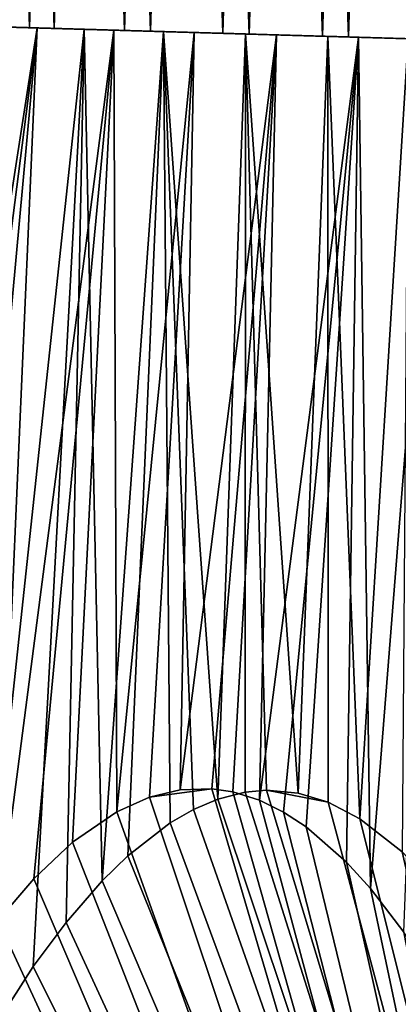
# Model space of a CAD drawing. Header units: millimetres. Extents: x -326 to 2371, y -557 to 1237.
# Tile 44 of 114: x 60.59 to 64.57, y 111.9 to 122.24. Entities that reach past the tile are written whole.
import ezdxf

# ---------------------------------------------------------------- set-up
doc = ezdxf.new("R2010")
doc.units = ezdxf.units.MM
doc.header["$LTSCALE"] = 25.4
doc.layers.get('0').update_dxf_attribs({"true_color": 0xff5454})

# ---------------------------------------------------------------- blocks, each defined once
blk = doc.blocks.new('MONO-BIURKOWA-7703.STL')
at = {"color": 18, "true_color": 0x000000}
mesh = blk.add_polyface(dxfattribs=at)
corners = [(60.694, 122.158, 1161.911), (60.242, 138.778, 1161.442), (59.759, 122.185, 1161.442), (61.176, 138.751, 1161.911)]
mesh.append_faces([[corners[k] for k in face] for face in [(0, 1, 2), (1, 0, 3)]], dxfattribs={"vtx0": -1, "color": 18})
mesh = blk.add_polyface(dxfattribs=at)
corners = [(60.482, 138.771, 1150.186), (60.953, 122.15, 1149.758), (59.999, 122.178, 1150.186), (61.436, 138.743, 1149.758)]
mesh.append_faces([[corners[k] for k in face] for face in [(0, 1, 2), (1, 0, 3)]], dxfattribs={"vtx0": -1, "color": 18})
mesh = blk.add_polyface(dxfattribs=at)
corners = [(61.692, 122.129, 1162.223), (61.176, 138.751, 1161.911), (60.694, 122.158, 1161.911), (62.174, 138.722, 1162.223)]
mesh.append_faces([[corners[k] for k in face] for face in [(0, 1, 2), (1, 0, 3)]], dxfattribs={"vtx0": -1, "color": 18})
mesh = blk.add_polyface(dxfattribs=at)
corners = [(61.436, 138.743, 1149.758), (61.964, 122.121, 1149.489), (60.953, 122.15, 1149.758), (62.446, 138.714, 1149.489)]
mesh.append_faces([[corners[k] for k in face] for face in [(0, 1, 2), (1, 0, 3)]], dxfattribs={"vtx0": -1, "color": 18})
mesh = blk.add_polyface(dxfattribs=at)
corners = [(62.727, 122.099, 1162.371), (62.174, 138.722, 1162.223), (61.692, 122.129, 1162.223), (63.209, 138.691, 1162.371)]
mesh.append_faces([[corners[k] for k in face] for face in [(0, 1, 2), (1, 0, 3)]], dxfattribs={"vtx0": -1, "color": 18})
mesh = blk.add_polyface(dxfattribs=at)
corners = [(62.446, 138.714, 1149.489), (63.004, 122.09, 1149.385), (61.964, 122.121, 1149.489), (63.486, 138.683, 1149.385)]
mesh.append_faces([[corners[k] for k in face] for face in [(0, 1, 2), (1, 0, 3)]], dxfattribs={"vtx0": -1, "color": 18})
mesh = blk.add_polyface(dxfattribs=at)
corners = [(63.772, 122.068, 1162.351), (63.209, 138.691, 1162.371), (62.727, 122.099, 1162.371), (64.255, 138.661, 1162.351)]
mesh.append_faces([[corners[k] for k in face] for face in [(0, 1, 2), (1, 0, 3)]], dxfattribs={"vtx0": -1, "color": 18})
mesh = blk.add_polyface(dxfattribs=at)
corners = [(63.486, 138.683, 1149.385), (64.048, 122.06, 1149.449), (63.004, 122.09, 1149.385), (64.53, 138.653, 1149.449)]
mesh.append_faces([[corners[k] for k in face] for face in [(0, 1, 2), (1, 0, 3)]], dxfattribs={"vtx0": -1, "color": 18})
mesh = blk.add_polyface(dxfattribs=at)
corners = [(64.801, 122.038, 1162.164), (64.255, 138.661, 1162.351), (63.772, 122.068, 1162.351), (65.284, 138.631, 1162.164)]
mesh.append_faces([[corners[k] for k in face] for face in [(0, 1, 2), (1, 0, 3)]], dxfattribs={"vtx0": -1, "color": 18})
mesh = blk.add_polyface(dxfattribs=at)
corners = [(64.53, 138.653, 1149.449), (65.067, 122.03, 1149.68), (64.048, 122.06, 1149.449), (65.55, 138.623, 1149.68)]
mesh.append_faces([[corners[k] for k in face] for face in [(0, 1, 2), (1, 0, 3)]], dxfattribs={"vtx0": -1, "color": 18})
mesh = blk.add_polyface(dxfattribs=at)
corners = [(64.048, 122.06, 1149.449), (61.964, 122.121, 1149.489), (63.004, 122.09, 1149.385), (65.067, 122.03, 1149.68), (60.953, 122.15, 1149.758), (66.037, 122.002, 1150.072), (59.999, 122.178, 1150.186), (66.931, 121.976, 1150.614), (59.126, 122.203, 1150.762), (67.727, 121.953, 1151.293), (58.357, 122.226, 1151.47), (68.081, 121.943, 1151.678), (57.711, 122.244, 1152.293), (68.403, 121.933, 1152.09), (68.943, 121.918, 1152.986), (57.205, 122.259, 1153.209), (69.332, 121.906, 1153.957), (56.853, 122.269, 1154.194), (69.561, 121.9, 1154.978), (56.663, 122.275, 1155.222), (69.623, 121.898, 1156.022), (56.641, 122.275, 1156.268), (69.516, 121.901, 1157.063), (56.787, 122.271, 1157.304), (69.245, 121.909, 1158.073), (57.097, 122.262, 1158.303), (68.814, 121.922, 1159.026), (57.563, 122.249, 1159.24), (68.237, 121.938, 1159.898), (58.173, 122.231, 1160.089), (67.527, 121.959, 1160.666), (58.911, 122.209, 1160.83), (66.703, 121.983, 1161.311), (59.759, 122.185, 1161.442), (65.786, 122.01, 1161.814), (60.694, 122.158, 1161.911), (64.801, 122.038, 1162.164), (61.692, 122.129, 1162.223), (63.772, 122.068, 1162.351), (62.727, 122.099, 1162.371)]
mesh.append_faces([[corners[k] for k in face] for face in [(0, 1, 2), (37, 38, 39)]], dxfattribs={"vtx0": -1, "color": 18})
mesh.append_faces([[corners[k] for k in face] for face in [(1, 3, 4), (4, 5, 6), (6, 7, 8), (8, 9, 10), (10, 11, 12), (12, 14, 15), (15, 16, 17), (17, 18, 19), (19, 20, 21), (21, 22, 23), (23, 24, 25), (25, 26, 27), (27, 28, 29), (29, 30, 31), (31, 32, 33), (33, 34, 35), (35, 36, 37)]], dxfattribs={"vtx0": -1, "vtx1": -1, "color": 18})
mesh.append_faces([[corners[k] for k in face] for face in [(1, 0, 3), (4, 3, 5), (6, 5, 7), (8, 7, 9), (10, 9, 11), (12, 11, 13), (12, 13, 14), (15, 14, 16), (17, 16, 18), (19, 18, 20), (21, 20, 22), (23, 22, 24), (25, 24, 26), (27, 26, 28), (29, 28, 30), (31, 30, 32), (33, 32, 34), (35, 34, 36), (37, 36, 38)]], dxfattribs={"vtx0": -1, "vtx2": -1, "color": 18})
mesh = blk.add_polyface(dxfattribs=at)
corners = [(62.102, 122.117, 1150.735), (63.829, 122.066, 1150.681), (62.963, 122.092, 1150.636), (64.675, 122.042, 1150.867), (61.269, 122.141, 1150.974), (65.479, 122.018, 1151.191), (60.487, 122.164, 1151.347), (66.219, 121.997, 1151.642), (59.776, 122.184, 1151.843), (66.875, 121.978, 1152.209), (59.157, 122.202, 1152.45), (67.429, 121.962, 1152.876), (58.646, 122.217, 1153.151), (67.865, 121.949, 1153.626), (58.258, 122.228, 1153.926), (68.172, 121.94, 1154.437), (58.002, 122.236, 1154.754), (68.341, 121.935, 1155.287), (57.886, 122.239, 1155.614), (68.368, 121.935, 1156.154), (57.913, 122.238, 1156.48), (68.252, 121.938, 1157.013), (58.083, 122.234, 1157.331), (67.996, 121.945, 1157.841), (58.389, 122.225, 1158.141), (67.608, 121.957, 1158.616), (58.825, 122.212, 1158.891), (67.097, 121.971, 1159.317), (59.379, 122.196, 1159.558), (66.478, 121.989, 1159.924), (60.035, 122.177, 1160.125), (65.768, 122.01, 1160.421), (60.775, 122.155, 1160.577), (64.985, 122.033, 1160.793), (61.579, 122.132, 1160.9), (64.152, 122.057, 1161.032), (62.425, 122.107, 1161.086), (63.291, 122.082, 1161.131)]
mesh.append_faces([[corners[k] for k in face] for face in [(0, 1, 2), (35, 36, 37)]], dxfattribs={"vtx0": -1, "color": 18})
mesh.append_faces([[corners[k] for k in face] for face in [(1, 0, 3), (3, 4, 5), (5, 6, 7), (7, 8, 9), (9, 10, 11), (11, 12, 13), (13, 14, 15), (15, 16, 17), (17, 18, 19), (19, 20, 21), (21, 22, 23), (23, 24, 25), (25, 26, 27), (27, 28, 29), (29, 30, 31), (31, 32, 33), (33, 34, 35)]], dxfattribs={"vtx0": -1, "vtx1": -1, "color": 18})
mesh.append_faces([[corners[k] for k in face] for face in [(3, 0, 4), (5, 4, 6), (7, 6, 8), (9, 8, 10), (11, 10, 12), (13, 12, 14), (15, 14, 16), (17, 16, 18), (19, 18, 20), (21, 20, 22), (23, 22, 24), (25, 24, 26), (27, 26, 28), (29, 28, 30), (31, 30, 32), (33, 32, 34), (35, 34, 36)]], dxfattribs={"vtx0": -1, "vtx2": -1, "color": 18})
mesh = blk.add_polyface(dxfattribs=at)
corners = [(60.775, 122.155, 1160.577), (60.035, 122.177, 1160.125), (58.988, 110.626, 1162.697)]
mesh.append_faces([[corners[k] for k in face] for face in [(0, 1, 2)]], dxfattribs={"color": 18})
mesh = blk.add_polyface(dxfattribs=at)
corners = [(60.775, 122.155, 1160.577), (58.988, 110.626, 1162.697), (59.387, 111.339, 1162.716)]
mesh.append_faces([[corners[k] for k in face] for face in [(0, 1, 2)]], dxfattribs={"color": 18})
mesh = blk.add_polyface(dxfattribs=at)
corners = [(60.775, 122.155, 1160.577), (59.387, 111.339, 1162.716), (59.847, 112.077, 1162.739)]
mesh.append_faces([[corners[k] for k in face] for face in [(0, 1, 2)]], dxfattribs={"color": 18})
mesh = blk.add_polyface(dxfattribs=at)
corners = [(60.359, 112.781, 1162.764), (60.775, 122.155, 1160.577), (59.847, 112.077, 1162.739), (61.579, 122.132, 1160.9)]
mesh.append_faces([[corners[k] for k in face] for face in [(0, 1, 2), (1, 0, 3)]], dxfattribs={"vtx0": -1, "color": 18})
mesh = blk.add_polyface(dxfattribs=at)
corners = [(61.269, 122.141, 1150.974), (60.106, 111.318, 1148.735), (60.487, 122.164, 1151.347)]
mesh.append_faces([[corners[k] for k in face] for face in [(0, 1, 2)]], dxfattribs={"color": 18})
mesh = blk.add_polyface(dxfattribs=at)
corners = [(61.269, 122.141, 1150.974), (60.731, 112.296, 1148.766), (60.106, 111.318, 1148.735)]
mesh.append_faces([[corners[k] for k in face] for face in [(0, 1, 2)]], dxfattribs={"color": 18})
mesh = blk.add_polyface(dxfattribs=at)
corners = [(61.579, 122.132, 1160.9), (60.359, 112.781, 1162.764), (60.738, 113.218, 1162.783)]
mesh.append_faces([[corners[k] for k in face] for face in [(0, 1, 2)]], dxfattribs={"color": 18})
mesh = blk.add_polyface(dxfattribs=at)
corners = [(61.269, 122.141, 1150.974), (61.078, 112.759, 1148.783), (60.731, 112.296, 1148.766)]
mesh.append_faces([[corners[k] for k in face] for face in [(0, 1, 2)]], dxfattribs={"color": 18})
mesh = blk.add_polyface(dxfattribs=at)
corners = [(61.579, 122.132, 1160.9), (60.738, 113.218, 1162.783), (61.147, 113.602, 1162.804)]
mesh.append_faces([[corners[k] for k in face] for face in [(0, 1, 2)]], dxfattribs={"color": 18})
mesh = blk.add_polyface(dxfattribs=at)
corners = [(61.458, 113.197, 1148.802), (61.078, 112.759, 1148.783), (61.269, 122.141, 1150.974)]
mesh.append_faces([[corners[k] for k in face] for face in [(0, 1, 2)]], dxfattribs={"color": 18})
mesh = blk.add_polyface(dxfattribs=at)
corners = [(61.611, 113.921, 1162.827), (61.579, 122.132, 1160.9), (61.147, 113.602, 1162.804)]
mesh.append_faces([[corners[k] for k in face] for face in [(0, 1, 2)]], dxfattribs={"color": 18})
mesh = blk.add_polyface(dxfattribs=at)
corners = [(62.102, 122.117, 1150.735), (61.458, 113.197, 1148.802), (61.269, 122.141, 1150.974)]
mesh.append_faces([[corners[k] for k in face] for face in [(0, 1, 2)]], dxfattribs={"color": 18})
mesh = blk.add_polyface(dxfattribs=at)
corners = [(62.102, 122.117, 1150.735), (61.727, 113.46, 1148.815), (61.458, 113.197, 1148.802)]
mesh.append_faces([[corners[k] for k in face] for face in [(0, 1, 2)]], dxfattribs={"color": 18})
mesh = blk.add_polyface(dxfattribs=at)
corners = [(62.425, 122.107, 1161.086), (61.579, 122.132, 1160.9), (61.611, 113.921, 1162.827)]
mesh.append_faces([[corners[k] for k in face] for face in [(0, 1, 2)]], dxfattribs={"color": 18})
mesh = blk.add_polyface(dxfattribs=at)
corners = [(62.425, 122.107, 1161.086), (61.611, 113.921, 1162.827), (61.954, 114.075, 1162.844)]
mesh.append_faces([[corners[k] for k in face] for face in [(0, 1, 2)]], dxfattribs={"color": 18})
mesh = blk.add_polyface(dxfattribs=at)
corners = [(62.171, 113.805, 1148.837), (61.727, 113.46, 1148.815), (62.102, 122.117, 1150.735)]
mesh.append_faces([[corners[k] for k in face] for face in [(0, 1, 2)]], dxfattribs={"color": 18})
mesh = blk.add_polyface(dxfattribs=at)
corners = [(62.425, 122.107, 1161.086), (61.954, 114.075, 1162.844), (62.276, 114.153, 1162.861)]
mesh.append_faces([[corners[k] for k in face] for face in [(0, 1, 2)]], dxfattribs={"color": 18})
mesh = blk.add_polyface(dxfattribs=at)
corners = [(62.963, 122.092, 1150.636), (62.674, 114.055, 1148.863), (62.102, 122.117, 1150.735)]
mesh.append_faces([[corners[k] for k in face] for face in [(0, 1, 2)]], dxfattribs={"color": 18})
mesh = blk.add_polyface(dxfattribs=at)
corners = [(62.674, 114.055, 1148.863), (62.416, 113.946, 1148.85), (62.102, 122.117, 1150.735)]
mesh.append_faces([[corners[k] for k in face] for face in [(0, 1, 2)]], dxfattribs={"color": 18})
mesh = blk.add_polyface(dxfattribs=at)
corners = [(62.416, 113.946, 1148.85), (62.171, 113.805, 1148.837), (62.102, 122.117, 1150.735)]
mesh.append_faces([[corners[k] for k in face] for face in [(0, 1, 2)]], dxfattribs={"color": 18})
mesh = blk.add_polyface(dxfattribs=at)
corners = [(63.291, 122.082, 1161.131), (62.425, 122.107, 1161.086), (62.276, 114.153, 1162.861)]
mesh.append_faces([[corners[k] for k in face] for face in [(0, 1, 2)]], dxfattribs={"color": 18})
mesh = blk.add_polyface(dxfattribs=at)
corners = [(63.291, 122.082, 1161.131), (62.276, 114.153, 1162.861), (62.609, 114.164, 1162.878)]
mesh.append_faces([[corners[k] for k in face] for face in [(0, 1, 2)]], dxfattribs={"color": 18})
mesh = blk.add_polyface(dxfattribs=at)
corners = [(63.291, 122.082, 1161.131), (62.609, 114.164, 1162.878), (62.83, 114.131, 1162.889)]
mesh.append_faces([[corners[k] for k in face] for face in [(0, 1, 2)]], dxfattribs={"color": 18})
mesh = blk.add_polyface(dxfattribs=at)
corners = [(62.963, 122.092, 1150.636), (62.962, 114.127, 1148.878), (62.674, 114.055, 1148.863)]
mesh.append_faces([[corners[k] for k in face] for face in [(0, 1, 2)]], dxfattribs={"color": 18})
mesh = blk.add_polyface(dxfattribs=at)
corners = [(63.291, 122.082, 1161.131), (62.83, 114.131, 1162.889), (63.112, 114.042, 1162.904)]
mesh.append_faces([[corners[k] for k in face] for face in [(0, 1, 2)]], dxfattribs={"color": 18})
mesh = blk.add_polyface(dxfattribs=at)
corners = [(63.184, 114.147, 1148.889), (62.962, 114.127, 1148.878), (62.963, 122.092, 1150.636)]
mesh.append_faces([[corners[k] for k in face] for face in [(0, 1, 2)]], dxfattribs={"color": 18})
mesh = blk.add_polyface(dxfattribs=at)
corners = [(63.829, 122.066, 1150.681), (63.516, 114.117, 1148.906), (62.963, 122.092, 1150.636)]
mesh.append_faces([[corners[k] for k in face] for face in [(0, 1, 2)]], dxfattribs={"color": 18})
mesh = blk.add_polyface(dxfattribs=at)
corners = [(63.516, 114.117, 1148.906), (63.184, 114.147, 1148.889), (62.963, 122.092, 1150.636)]
mesh.append_faces([[corners[k] for k in face] for face in [(0, 1, 2)]], dxfattribs={"color": 18})
mesh = blk.add_polyface(dxfattribs=at)
corners = [(64.152, 122.057, 1161.032), (63.291, 122.082, 1161.131), (63.112, 114.042, 1162.904)]
mesh.append_faces([[corners[k] for k in face] for face in [(0, 1, 2)]], dxfattribs={"color": 18})
mesh = blk.add_polyface(dxfattribs=at)
corners = [(64.152, 122.057, 1161.032), (63.112, 114.042, 1162.904), (63.365, 113.917, 1162.917)]
mesh.append_faces([[corners[k] for k in face] for face in [(0, 1, 2)]], dxfattribs={"color": 18})
mesh = blk.add_polyface(dxfattribs=at)
corners = [(64.152, 122.057, 1161.032), (63.365, 113.917, 1162.917), (63.601, 113.763, 1162.93)]
mesh.append_faces([[corners[k] for k in face] for face in [(0, 1, 2)]], dxfattribs={"color": 18})
mesh = blk.add_polyface(dxfattribs=at)
corners = [(63.832, 114.021, 1148.923), (63.516, 114.117, 1148.906), (63.829, 122.066, 1150.681)]
mesh.append_faces([[corners[k] for k in face] for face in [(0, 1, 2)]], dxfattribs={"color": 18})
mesh = blk.add_polyface(dxfattribs=at)
corners = [(64.152, 122.057, 1161.032), (63.601, 113.763, 1162.93), (64.025, 113.392, 1162.952)]
mesh.append_faces([[corners[k] for k in face] for face in [(0, 1, 2)]], dxfattribs={"color": 18})
mesh = blk.add_polyface(dxfattribs=at)
corners = [(64.675, 122.042, 1150.867), (64.166, 113.847, 1148.94), (63.829, 122.066, 1150.681)]
mesh.append_faces([[corners[k] for k in face] for face in [(0, 1, 2)]], dxfattribs={"color": 18})
mesh = blk.add_polyface(dxfattribs=at)
corners = [(64.166, 113.847, 1148.94), (63.832, 114.021, 1148.923), (63.829, 122.066, 1150.681)]
mesh.append_faces([[corners[k] for k in face] for face in [(0, 1, 2)]], dxfattribs={"color": 18})
mesh = blk.add_polyface(dxfattribs=at)
corners = [(64.277, 113.115, 1162.965), (64.152, 122.057, 1161.032), (64.025, 113.392, 1162.952)]
mesh.append_faces([[corners[k] for k in face] for face in [(0, 1, 2)]], dxfattribs={"color": 18})
mesh = blk.add_polyface(dxfattribs=at)
corners = [(64.985, 122.033, 1160.793), (64.152, 122.057, 1161.032), (64.277, 113.115, 1162.965)]
mesh.append_faces([[corners[k] for k in face] for face in [(0, 1, 2)]], dxfattribs={"color": 18})
mesh = blk.add_polyface(dxfattribs=at)
corners = [(64.675, 122.042, 1150.867), (64.611, 113.501, 1148.964), (64.166, 113.847, 1148.94)]
mesh.append_faces([[corners[k] for k in face] for face in [(0, 1, 2)]], dxfattribs={"color": 18})
mesh = blk.add_polyface(dxfattribs=at)
corners = [(64.985, 122.033, 1160.793), (64.277, 113.115, 1162.965), (64.63, 112.657, 1162.984)]
mesh.append_faces([[corners[k] for k in face] for face in [(0, 1, 2)]], dxfattribs={"color": 18})
mesh = blk.add_polyface(dxfattribs=at)
corners = [(67.688, 96.944, 1163.165), (56.531, 102.001, 1162.583), (56.394, 97.272, 1162.583), (56.545, 102.368, 1162.583), (56.614, 103.296, 1162.586), (56.72, 104.168, 1162.59), (56.875, 105.067, 1162.596), (57.073, 105.946, 1162.605), (57.314, 106.801, 1162.616), (57.597, 107.629, 1162.63), (57.922, 108.425, 1162.645), (58.614, 109.901, 1162.679), (58.988, 110.626, 1162.697), (59.387, 111.339, 1162.716), (59.847, 112.077, 1162.739), (60.359, 112.781, 1162.764), (60.738, 113.218, 1162.783), (61.147, 113.602, 1162.804), (61.611, 113.921, 1162.827), (61.954, 114.075, 1162.844), (62.609, 114.164, 1162.878), (62.83, 114.131, 1162.889), (63.112, 114.042, 1162.904), (63.365, 113.917, 1162.917), (63.601, 113.763, 1162.93), (64.025, 113.392, 1162.952), (64.277, 113.115, 1162.965), (64.63, 112.657, 1162.984), (64.95, 112.174, 1163.001), (65.517, 111.161, 1163.032), (65.873, 110.427, 1163.052), (66.204, 109.681, 1163.07), (66.81, 108.167, 1163.103), (67.052, 107.47, 1163.117), (67.276, 106.693, 1163.13), (67.462, 105.897, 1163.14), (67.611, 105.082, 1163.149), (67.722, 104.251, 1163.156), (67.825, 101.672, 1163.165), (67.796, 103.405, 1163.161), (67.83, 102.545, 1163.164)]
mesh.append_faces([[corners[k] for k in face] for face in [(0, 1, 2), (39, 38, 40)]], dxfattribs={"vtx0": -1, "color": 18})
mesh.append_faces([[corners[k] for k in face] for face in [(1, 0, 3), (3, 0, 4), (4, 0, 5), (5, 0, 6), (6, 0, 7), (7, 0, 8), (8, 0, 9), (9, 0, 10), (10, 0, 11), (11, 0, 12), (12, 0, 13), (13, 0, 14), (14, 0, 15), (15, 0, 16), (16, 0, 17), (17, 0, 18), (18, 0, 19), (19, 0, 20), (20, 0, 21), (21, 0, 22), (22, 0, 23), (23, 0, 24), (24, 0, 25), (25, 0, 26), (26, 0, 27), (27, 0, 28), (28, 0, 29), (29, 0, 30), (30, 0, 31), (31, 0, 32), (32, 0, 33), (33, 0, 34), (34, 0, 35), (35, 0, 36), (36, 0, 37), (37, 38, 39)]], dxfattribs={"vtx0": -1, "vtx1": -1, "color": 18})
mesh.append_faces([[corners[k] for k in face] for face in [(37, 0, 38)]], dxfattribs={"vtx0": -1, "vtx2": -1, "color": 18})
mesh = blk.add_polyface(dxfattribs=at)
corners = [(57.251, 101.98, 1148.602), (68.407, 96.923, 1149.184), (57.113, 97.251, 1148.602), (57.296, 102.851, 1148.603), (57.381, 103.708, 1148.606), (57.503, 104.548, 1148.611), (57.663, 105.371, 1148.618), (57.858, 106.176, 1148.627), (58.091, 106.96, 1148.638), (58.36, 107.723, 1148.65), (58.642, 108.404, 1148.664), (59.334, 109.881, 1148.697), (59.708, 110.607, 1148.715), (60.106, 111.318, 1148.735), (60.731, 112.296, 1148.766), (61.078, 112.759, 1148.783), (61.458, 113.197, 1148.802), (61.727, 113.46, 1148.815), (62.171, 113.805, 1148.837), (62.416, 113.946, 1148.85), (62.674, 114.055, 1148.863), (62.962, 114.127, 1148.878), (63.184, 114.147, 1148.889), (63.832, 114.021, 1148.923), (64.166, 113.847, 1148.94), (64.611, 113.501, 1148.964), (64.997, 113.094, 1148.984), (65.35, 112.636, 1149.003), (65.82, 111.903, 1149.028), (66.237, 111.14, 1149.051), (66.594, 110.405, 1149.07), (66.924, 109.659, 1149.088), (67.53, 108.146, 1149.122), (67.808, 107.332, 1149.137), (68.043, 106.489, 1149.151), (68.233, 105.621, 1149.162), (68.38, 104.732, 1149.171), (68.482, 103.826, 1149.177), (68.545, 101.651, 1149.184), (68.538, 102.949, 1149.182), (68.552, 102.019, 1149.184)]
mesh.append_faces([[corners[k] for k in face] for face in [(0, 1, 2), (38, 39, 40)]], dxfattribs={"vtx0": -1, "color": 18})
mesh.append_faces([[corners[k] for k in face] for face in [(1, 37, 38)]], dxfattribs={"vtx0": -1, "vtx1": -1, "color": 18})
mesh.append_faces([[corners[k] for k in face] for face in [(1, 0, 3), (1, 3, 4), (1, 4, 5), (1, 5, 6), (1, 6, 7), (1, 7, 8), (1, 8, 9), (1, 9, 10), (1, 10, 11), (1, 11, 12), (1, 12, 13), (1, 13, 14), (1, 14, 15), (1, 15, 16), (1, 16, 17), (1, 17, 18), (1, 18, 19), (1, 19, 20), (1, 20, 21), (1, 21, 22), (1, 22, 23), (1, 23, 24), (1, 24, 25), (1, 25, 26), (1, 26, 27), (1, 27, 28), (1, 28, 29), (1, 29, 30), (1, 30, 31), (1, 31, 32), (1, 32, 33), (1, 33, 34), (1, 34, 35), (1, 35, 36), (1, 36, 37), (38, 37, 39)]], dxfattribs={"vtx0": -1, "vtx2": -1, "color": 18})
mesh = blk.add_polyface(dxfattribs=at)
corners = [(62.609, 114.164, 1162.878), (62.276, 114.153, 1162.861), (61.954, 114.075, 1162.844)]
mesh.append_faces([[corners[k] for k in face] for face in [(0, 1, 2)]], dxfattribs={"color": 18})
mesh = blk.add_polyface(dxfattribs=at)
corners = [(63.832, 114.021, 1148.923), (63.184, 114.147, 1148.889), (63.516, 114.117, 1148.906)]
mesh.append_faces([[corners[k] for k in face] for face in [(0, 1, 2)]], dxfattribs={"color": 18})
at = {"color": 250, "true_color": 0x262626}
mesh = blk.add_polyface(dxfattribs=at)
corners = [(35.134, 85.593, 1177.115), (35.794, 88.53, 1174.958), (35.406, 92.367, 1172.103), (37.007, 81.956, 1179.866), (37.054, 84.829, 1177.739), (39.665, 78.658, 1182.389), (39.143, 81.389, 1180.35), (41.99, 78.327, 1182.704), (43.021, 75.805, 1184.604), (45.498, 75.748, 1184.72), (46.967, 73.489, 1186.439), (49.547, 73.74, 1186.33), (51.378, 71.784, 1187.834), (54, 72.371, 1187.478), (56.11, 70.744, 1188.746), (58.705, 71.687, 1188.126), (61.012, 70.405, 1189.145), (63.501, 71.712, 1188.251), (65.927, 70.775, 1189.018), (68.226, 72.445, 1187.85), (70.696, 71.844, 1188.369), (72.718, 73.861, 1186.935), (75.166, 73.576, 1187.219), (76.824, 75.912, 1185.538), (79.193, 75.917, 1185.605), (80.405, 78.528, 1183.707), (82.649, 78.792, 1183.579), (83.339, 81.62, 1181.504), (85.421, 82.106, 1181.206), (85.526, 85.082, 1179.004), (87.422, 85.755, 1178.562), (86.89, 88.798, 1176.292), (87.387, 92.639, 1173.46), (73.245, 111.266, 1159.234), (72.556, 112.856, 1158.035), (72.392, 111.589, 1158.968), (73.67, 112.45, 1158.369), (77.294, 109.258, 1160.843), (77.865, 110.431, 1159.991), (80.802, 106.679, 1162.859), (81.531, 107.836, 1162.023), (83.649, 103.617, 1165.213), (84.55, 104.748, 1164.402), (85.738, 100.177, 1167.825), (86.825, 101.267, 1167.05), (86.999, 96.476, 1170.606), (88.282, 97.504, 1169.882), (88.585, 89.621, 1175.732), (88.875, 93.58, 1172.808), (34.104, 89.452, 1174.224), (34.682, 97.337, 1168.399), (33.952, 93.409, 1171.288), (36.27, 101.11, 1165.651), (35.902, 96.208, 1169.272), (37.267, 99.923, 1166.56), (38.666, 104.606, 1163.132), (39.454, 103.386, 1164.06), (41.793, 107.713, 1160.924), (42.387, 106.478, 1161.856), (45.549, 110.331, 1159.096), (45.968, 109.094, 1160.025), (49.815, 112.376, 1157.709), (50.075, 111.145, 1158.629), (54.453, 113.782, 1156.806), (54.567, 112.561, 1157.714), (55.652, 114.028, 1156.659), (55.488, 112.761, 1157.593)]
mesh.append_faces([[corners[k] for k in face] for face in [(33, 34, 35), (46, 47, 48), (49, 50, 51), (65, 64, 66)]], dxfattribs={"vtx0": -1, "color": 250})
mesh.append_faces([[corners[k] for k in face] for face in [(1, 3, 4), (4, 5, 6), (6, 5, 7), (7, 8, 9), (9, 10, 11), (11, 12, 13), (13, 14, 15), (15, 16, 17), (17, 18, 19), (19, 20, 21), (21, 22, 23), (23, 24, 25), (25, 26, 27), (27, 28, 29), (29, 30, 31), (31, 30, 32), (34, 33, 36), (36, 37, 38), (38, 39, 40), (40, 41, 42), (42, 43, 44), (44, 45, 46), (50, 2, 52), (52, 54, 55), (55, 56, 57), (57, 58, 59), (59, 60, 61), (61, 62, 63), (63, 64, 65)]], dxfattribs={"vtx0": -1, "vtx1": -1, "color": 250})
mesh.append_faces([[corners[k] for k in face] for face in [(46, 32, 30), (50, 0, 2)]], dxfattribs={"vtx0": -1, "vtx1": -1, "vtx2": -1, "color": 250})
mesh.append_faces([[corners[k] for k in face] for face in [(0, 1, 2), (1, 0, 3), (4, 3, 5), (7, 5, 8), (9, 8, 10), (11, 10, 12), (13, 12, 14), (15, 14, 16), (17, 16, 18), (19, 18, 20), (21, 20, 22), (23, 22, 24), (25, 24, 26), (27, 26, 28), (29, 28, 30), (36, 33, 37), (38, 37, 39), (40, 39, 41), (42, 41, 43), (44, 43, 45), (46, 45, 32), (46, 30, 47), (50, 49, 0), (52, 2, 53), (52, 53, 54), (55, 54, 56), (57, 56, 58), (59, 58, 60), (61, 60, 62), (63, 62, 64)]], dxfattribs={"vtx0": -1, "vtx2": -1, "color": 250})

msp = doc.modelspace()

# ---------------------------------------------------------------- block references
at = {"color": 0}
msp.add_blockref('MONO-BIURKOWA-7703.STL', (0, 0, -757.742), dxfattribs=at)

# ---------------------------------------------------------------- meshes
at = {"color": 7, "true_color": 0xffffff}
mesh = msp.add_polyface(dxfattribs=at)
corners = [(2370.605, -556.941), (-326.089, 396.26), (-326.089, -556.941), (2370.605, 396.26)]
mesh.append_faces([[corners[k] for k in face] for face in [(0, 1, 2), (1, 0, 3)]], dxfattribs={"vtx0": -1, "color": 7})

doc.saveas('drawing.dxf')
